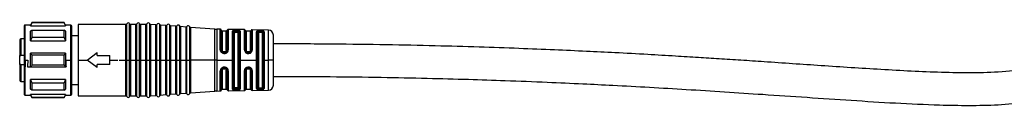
# Model space of a CAD drawing. Header units: millimetres. Extents: x -1015 to 2925, y 357 to 841.
# Tile 13 of 15: x 2217 to 2414, y 570 to 587. Entities that reach past the tile are written whole.
import ezdxf

# ---------------------------------------------------------------- set-up
doc = ezdxf.new("R2010")
doc.units = ezdxf.units.MM

# ---------------------------------------------------------------- blocks, each defined once
blk = doc.blocks.new('Drawing View6')
at = {"color": 7, "linetype": 'Continuous', "lineweight": 25}
for p, q in [((-486.75, 3.05), (-486.75, -5.14)), ((-485.5, 3.2), (-486.6, 3.2)), ((-486.6, 3.2), (-486.6, -3.8)), ((-485.21, 3.7), (-485.5, 3.2)), ((-485.5, 3.07), (-485.5, 3.2)), ((-485.5, 3.07), (-478.5, 3.07)), ((-478.79, 3.7), (-485.21, 3.7)), ((-478.79, 3.63), (-485.21, 3.63)), ((-485.21, 2.19), (-478.79, 2.19)), ((-478.5, 3.2), (-478.79, 3.7)), ((-478.79, 3.63), (-478.79, 3.7)), ((-478.79, 3.63), (-478.5, 3.07)), ((-478.79, 0.72), (-478.79, 2.19)), ((-478.5, 2.02), (-478.79, 2.19)), ((-477.45, 3.2), (-478.5, 3.2)), ((-478.5, 3.2), (-478.5, 3.07)), ((-478.5, 2.02), (-478.5, 0.09)), ((-477.45, -3.8), (-477.45, 3.2)), ((-477.25, -3.8), (-477.25, 3)), ((-466.41, 3.35), (-475.95, 3.35)), ((-475.95, 3.35), (-475.95, -3.8)), ((-466.41, -3.67), (-466.41, 3.35)), ((-466.22, -3.8), (-466.22, 3.47)), ((-465.68, -3.66), (-465.68, 3.47)), ((-464.41, 3.35), (-465.49, 3.35)), ((-465.49, 3.35), (-465.49, -3.66)), ((-464.41, -3.67), (-464.41, 3.35)), ((-464.22, -3.8), (-464.22, 3.47)), ((-463.68, -3.66), (-463.68, 3.47)), ((-462.41, 3.35), (-463.49, 3.35)), ((-463.49, 3.35), (-463.49, -3.66)), ((-462.41, -3.67), (-462.41, 3.35)), ((-462.22, -3.8), (-462.22, 3.47)), ((-461.67, -3.66), (-461.67, 3.45)), ((-460.41, 3.24), (-461.49, 3.32)), ((-461.49, 3.32), (-461.49, -3.66)), ((-460.41, -3.66), (-460.41, 3.24)), ((-460.22, -3.8), (-460.22, 3.35)), ((-459.67, -3.66), (-459.67, 3.31)), ((-458.41, 3.1), (-459.49, 3.18)), ((-459.49, 3.18), (-459.49, -3.66)), ((-458.41, -3.66), (-458.41, 3.1)), ((-458.22, -3.8), (-458.22, 3.2)), ((-457.67, -3.66), (-457.67, 3.17)), ((-456.41, 2.96), (-457.49, 3.03)), ((-457.49, 3.03), (-457.49, -3.66)), ((-456.41, -3.66), (-456.41, 2.96)), ((-456.22, -3.8), (-456.22, 3.06)), ((-455.67, -3.66), (-455.67, 3.02)), ((-454.41, 2.81), (-455.49, 2.89)), ((-455.49, 2.89), (-455.49, -3.66)), ((-454.41, -3.66), (-454.41, 2.81)), ((-454.22, -3.8), (-454.22, 2.92)), ((-453.67, -3.66), (-453.67, 2.88)), ((-448.67, 2.4), (-453.49, 2.75)), ((-453.49, 2.75), (-453.49, -3.66)), ((-448.67, -3.66), (-448.67, 2.4)), ((-447.55, 2.37), (-448.23, 2.39)), ((-448.23, 2.39), (-448.23, -3.66)), ((-447.55, -1.74), (-447.55, 2.37)), ((-447.35, 2.19), (-447.35, -1.8)), ((-446.35, 2), (-447.15, 2)), ((-447.15, 2), (-447.15, -1.87)), ((-446.35, -1.87), (-446.35, 2)), ((-446.15, -1.81), (-446.15, 2.17)), ((-442.73, 2.3), (-445.95, 2.35)), ((-445.95, 2.35), (-445.95, -1.75)), ((-445.14, -3.8), (-445.14, 1.98)), ((-444.45, 1.95), (-444.45, 1.98)), ((-444.25, 1.98), (-444.45, 1.98)), ((-444.25, 1.98), (-444.25, 1.95)), ((-442.73, -1.77), (-442.73, 2.3)), ((-442.54, 2.15), (-442.54, -1.82)), ((-441.55, 2), (-442.35, 2)), ((-442.35, 2), (-442.35, -1.87)), ((-441.55, -1.87), (-441.55, 2)), ((-441.36, -1.82), (-441.36, 2.13)), ((-437.93, 2.22), (-441.17, 2.27)), ((-441.17, 2.27), (-441.17, -1.78)), ((-439.45, 2.07), (-439.65, 2.07)), ((-437.93, -3.8), (-437.93, 2.22)), ((-487.65, 0.25), (-487.65, -2.9)), ((-486.75, 0.45), (-487.45, 0.45)), ((-487.45, 0.45), (-487.45, -2.9)), ((-485.5, 0.09), (-478.5, 0.09)), ((-478.79, 0.72), (-485.21, 0.72)), ((-478.79, 0.72), (-478.5, 0.09)), ((-475.95, 1.05), (-477.25, 1.05)), ((-444.95, -9.43), (-444.95, 1.83)), ((-444.75, 1.67), (-444.75, -9.27)), ((-444.45, 1.95), (-444.25, 1.95)), ((-444.45, 1.76), (-444.25, 1.76)), ((-443.95, -9.27), (-443.95, 1.67)), ((-443.76, 1.81), (-443.76, -3.66)), ((-443.56, 1.96), (-443.56, -3.65)), ((-440.32, -3.8), (-440.32, 1.88)), ((-440.14, -9.36), (-440.14, 1.76)), ((-439.95, 1.64), (-439.95, -3.8)), ((-439.65, 1.91), (-439.65, 1.74)), ((-439.45, 1.9), (-439.65, 1.91)), ((-439.45, 1.74), (-439.65, 1.74)), ((-439.45, 1.9), (-439.45, 1.74)), ((-439.15, -3.8), (-439.15, 1.64)), ((-438.97, 1.75), (-438.97, -3.66)), ((-438.78, 1.86), (-438.78, -3.65)), ((-436.95, -3.8), (-436.95, 1.22)), ((-447.55, -1.74), (-447.53, -1.88)), ((-447.36, -1.89), (-447.34, -1.87)), ((-447.34, -1.9), (-447.36, -1.88)), ((-447.34, -1.9), (-447.35, -1.8)), ((-447.34, -1.87), (-447.34, -1.9)), ((-446.18, -1.96), (-446.18, -2)), ((-487.65, -4.7), (-487.65, -2.9)), ((-486.75, -2.9), (-487.45, -2.9)), ((-486.6, -3.8), (-486.6, -5.17)), ((-486.55, -3.8), (-486.04, -3.8)), ((-486.55, -3.8), (-486.55, -5.17)), ((-478.5, -2.43), (-485.5, -2.43)), ((-485.5, -5.17), (-485.5, -3.8)), ((-485.21, -2.76), (-485.21, -3.8)), ((-485.21, -2.76), (-478.79, -2.76)), ((-478.5, -2.43), (-478.79, -2.76)), ((-478.79, -3.8), (-478.79, -2.76)), ((-478.79, -4.84), (-478.79, -3.8)), ((-478.5, -2.43), (-478.5, -3.8)), ((-478.5, -3.8), (-478.5, -5.17)), ((-478.46, -3.8), (-477.45, -3.8)), ((-477.45, -3.84), (-477.45, -3.8)), ((-477.25, -3.8), (-477.45, -3.8)), ((-477.45, -10.8), (-477.45, -3.84)), ((-477.25, -3.8), (-477.25, -3.84)), ((-477.25, -10.6), (-477.25, -3.84)), ((-475.95, -3.8), (-475.95, -10.95)), ((-475.95, -3.8), (-474.15, -3.8)), ((-474.15, -3.8), (-472.15, -2.3)), ((-472.15, -5.3), (-474.15, -3.8)), ((-472.15, -2.9), (-472.15, -2.3)), ((-472.15, -2.9), (-469.65, -2.9)), ((-469.65, -3.8), (-469.65, -2.9)), ((-469.65, -4.7), (-469.65, -3.8)), ((-469.65, -3.8), (-468.02, -3.8)), ((-467.79, -3.8), (-466.41, -3.8)), ((-466.41, -3.8), (-466.41, -3.67)), ((-466.22, -3.8), (-466.41, -3.8)), ((-466.41, -10.95), (-466.41, -3.8)), ((-466.22, -3.8), (-465.95, -3.8)), ((-466.22, -11.07), (-466.22, -3.8)), ((-465.95, -3.8), (-465.68, -3.8)), ((-465.68, -3.8), (-465.68, -3.66)), ((-465.49, -3.8), (-465.68, -3.8)), ((-465.68, -11.07), (-465.68, -3.8)), ((-465.49, -3.66), (-465.49, -3.8)), ((-465.49, -3.8), (-464.41, -3.8)), ((-465.49, -3.8), (-465.49, -10.95)), ((-464.41, -3.8), (-464.41, -3.67)), ((-464.22, -3.8), (-464.41, -3.8)), ((-464.41, -10.95), (-464.41, -3.8)), ((-464.22, -3.8), (-463.95, -3.8)), ((-464.22, -11.07), (-464.22, -3.8)), ((-463.95, -3.8), (-463.68, -3.8)), ((-463.68, -3.8), (-463.68, -3.66)), ((-463.49, -3.8), (-463.68, -3.8)), ((-463.68, -11.07), (-463.68, -3.8)), ((-463.49, -3.66), (-463.49, -3.8)), ((-463.49, -3.8), (-462.41, -3.8)), ((-463.49, -3.8), (-463.49, -10.95)), ((-462.41, -3.8), (-462.41, -3.67)), ((-462.22, -3.8), (-462.41, -3.8)), ((-462.41, -10.95), (-462.41, -3.8)), ((-462.22, -3.8), (-461.95, -3.8)), ((-462.22, -11.07), (-462.22, -3.8)), ((-461.95, -3.8), (-461.67, -3.8)), ((-461.67, -3.8), (-461.67, -3.66)), ((-461.49, -3.8), (-461.67, -3.8)), ((-461.67, -11.05), (-461.67, -3.8)), ((-461.49, -3.66), (-461.49, -3.8)), ((-461.49, -3.8), (-460.41, -3.8)), ((-461.49, -3.8), (-461.49, -10.92)), ((-460.41, -3.8), (-460.41, -3.66)), ((-460.39, -3.8), (-460.41, -3.8)), ((-460.41, -10.84), (-460.41, -3.8)), ((-460.22, -3.8), (-460.39, -3.8)), ((-460.22, -3.8), (-459.95, -3.8)), ((-460.22, -10.95), (-460.22, -3.8)), ((-459.95, -3.8), (-459.67, -3.8)), ((-459.67, -3.8), (-459.67, -3.66)), ((-459.49, -3.8), (-459.67, -3.8)), ((-459.67, -10.91), (-459.67, -3.8)), ((-459.49, -3.66), (-459.49, -3.8)), ((-459.49, -3.8), (-458.41, -3.8)), ((-459.49, -3.8), (-459.49, -10.78)), ((-458.41, -3.8), (-458.41, -3.66)), ((-458.39, -3.8), (-458.41, -3.8)), ((-458.41, -10.7), (-458.41, -3.8)), ((-458.22, -3.8), (-458.39, -3.8)), ((-458.22, -3.8), (-457.95, -3.8)), ((-458.22, -10.8), (-458.22, -3.8)), ((-457.95, -3.8), (-457.67, -3.8)), ((-457.67, -3.8), (-457.67, -3.66)), ((-457.49, -3.8), (-457.67, -3.8)), ((-457.67, -10.77), (-457.67, -3.8)), ((-457.49, -3.66), (-457.49, -3.8)), ((-457.49, -3.8), (-456.41, -3.8)), ((-457.49, -3.8), (-457.49, -10.63)), ((-456.41, -3.8), (-456.41, -3.66)), ((-456.39, -3.8), (-456.41, -3.8)), ((-456.41, -10.56), (-456.41, -3.8)), ((-456.22, -3.8), (-456.39, -3.8)), ((-456.22, -3.8), (-455.95, -3.8)), ((-456.22, -10.66), (-456.22, -3.8)), ((-455.95, -3.8), (-455.67, -3.8)), ((-455.67, -3.8), (-455.67, -3.66)), ((-455.49, -3.8), (-455.67, -3.8)), ((-455.67, -10.62), (-455.67, -3.8)), ((-455.49, -3.66), (-455.49, -3.8)), ((-455.49, -3.8), (-454.41, -3.8)), ((-455.49, -3.8), (-455.49, -10.49)), ((-454.41, -3.8), (-454.41, -3.66)), ((-454.39, -3.8), (-454.41, -3.8)), ((-454.41, -10.41), (-454.41, -3.8)), ((-454.22, -3.8), (-454.39, -3.8)), ((-454.22, -3.8), (-453.95, -3.8)), ((-454.22, -10.52), (-454.22, -3.8)), ((-453.95, -3.8), (-453.67, -3.8)), ((-453.67, -3.8), (-453.67, -3.66)), ((-453.49, -3.8), (-453.67, -3.8)), ((-453.67, -10.48), (-453.67, -3.8)), ((-453.49, -3.66), (-453.49, -3.8)), ((-448.67, -3.8), (-453.49, -3.8)), ((-453.49, -3.8), (-453.49, -10.35)), ((-448.67, -3.8), (-448.67, -3.66)), ((-448.23, -3.8), (-448.67, -3.8)), ((-448.67, -10), (-448.67, -3.8)), ((-448.23, -3.66), (-448.23, -3.8)), ((-448.23, -3.8), (-445.14, -3.8)), ((-448.23, -3.8), (-448.23, -9.99)), ((-446.94, -2.29), (-446.85, -2.29)), ((-446.65, -2.16), (-446.85, -2.16)), ((-446.85, -2.3), (-446.65, -2.3)), ((-446.65, -2.29), (-446.54, -2.28)), ((-446.35, -2.2), (-446.33, -2.18)), ((-446.2, -2.01), (-446.18, -2)), ((-446.2, -2.01), (-446.18, -2)), ((-445.14, -3.94), (-445.14, -3.8)), ((-445.14, -9.58), (-445.14, -3.94)), ((-443.76, -3.66), (-443.76, -9.41)), ((-443.56, -3.65), (-443.56, -3.8)), ((-443.56, -3.8), (-440.32, -3.8)), ((-443.56, -3.8), (-443.56, -9.56)), ((-441.85, -2.16), (-442.05, -2.16)), ((-442.05, -2.29), (-442.05, -2.3)), ((-442.05, -2.3), (-441.85, -2.3)), ((-442.05, -2.46), (-441.85, -2.46)), ((-440.32, -3.93), (-440.32, -3.8)), ((-440.32, -9.48), (-440.32, -3.93)), ((-439.95, -3.8), (-439.95, -9.24)), ((-439.15, -9.24), (-439.15, -3.8)), ((-438.97, -3.66), (-438.97, -9.35)), ((-438.78, -3.65), (-438.78, -3.8)), ((-438.78, -3.8), (-437.93, -3.8)), ((-438.78, -3.8), (-438.78, -9.46)), ((-437.93, -3.93), (-437.93, -3.8)), ((-436.95, -3.8), (-437.93, -3.8)), ((-437.93, -9.82), (-437.93, -3.93)), ((-436.95, -8.82), (-436.95, -3.8)), ((-487.65, -4.7), (-487.65, -7.85)), ((-487.45, -4.7), (-487.45, -8.05)), ((-487.45, -4.7), (-486.75, -4.7)), ((-486.75, -5.14), (-486.75, -10.65)), ((-486.6, -5.17), (-486.55, -5.17)), ((-486.6, -5.17), (-486.6, -10.8)), ((-486.12, -5.17), (-485.5, -5.17)), ((-485.5, -5.17), (-478.5, -5.17)), ((-478.79, -4.84), (-485.21, -4.84)), ((-478.79, -4.84), (-478.5, -5.17)), ((-478.5, -5.17), (-478.38, -5.17)), ((-469.65, -4.7), (-472.15, -4.7)), ((-472.15, -5.3), (-472.15, -4.7)), ((-447.34, -5.77), (-447.36, -5.79)), ((-447.34, -5.77), (-447.36, -5.79)), ((-447.35, -5.8), (-447.36, -5.79)), ((-447.35, -5.8), (-447.36, -5.79)), ((-447.35, -5.87), (-447.34, -5.77)), ((-447.35, -5.87), (-447.35, -9.79)), ((-447.34, -5.77), (-447.34, -5.8)), ((-447.15, -5.8), (-447.15, -9.6)), ((-446.85, -5.38), (-446.93, -5.39)), ((-446.65, -5.37), (-446.85, -5.37)), ((-446.85, -5.51), (-446.65, -5.51)), ((-446.35, -9.6), (-446.35, -5.8)), ((-446.19, -5.67), (-446.17, -5.68)), ((-446.19, -5.67), (-446.17, -5.68)), ((-446.18, -5.72), (-446.19, -5.67)), ((-446.18, -5.68), (-446.17, -5.72)), ((-446.15, -9.77), (-446.15, -5.86)), ((-445.95, -5.92), (-446.01, -5.65)), ((-442.54, -5.85), (-442.54, -9.75)), ((-442.35, -5.8), (-442.35, -9.6)), ((-441.85, -5.22), (-442.05, -5.22)), ((-441.85, -5.37), (-442.05, -5.37)), ((-442.05, -5.51), (-441.85, -5.51)), ((-441.55, -9.6), (-441.55, -5.8)), ((-441.36, -9.73), (-441.36, -5.85)), ((-441.17, -5.9), (-441.17, -9.87)), ((-478.5, -7.69), (-485.5, -7.69)), ((-478.5, -7.69), (-478.79, -8.32)), ((-478.5, -7.69), (-478.5, -9.62)), ((-447.55, -9.97), (-447.55, -5.93)), ((-445.95, -5.92), (-445.95, -9.95)), ((-442.73, -9.9), (-442.73, -5.9)), ((-487.45, -8.05), (-486.75, -8.05)), ((-485.21, -8.32), (-478.79, -8.32)), ((-478.79, -9.79), (-485.21, -9.79)), ((-478.79, -9.79), (-478.79, -8.32)), ((-478.79, -9.79), (-478.5, -9.62)), ((-477.25, -8.65), (-475.95, -8.65)), ((-447.15, -9.6), (-446.35, -9.6)), ((-444.25, -9.36), (-444.45, -9.36)), ((-444.45, -9.58), (-444.45, -9.55)), ((-444.25, -9.55), (-444.45, -9.55)), ((-444.45, -9.58), (-444.25, -9.58)), ((-444.25, -9.55), (-444.25, -9.58)), ((-442.35, -9.6), (-441.55, -9.6)), ((-441.17, -9.87), (-437.93, -9.82)), ((-439.65, -9.34), (-439.45, -9.34)), ((-439.65, -9.51), (-439.65, -9.34)), ((-439.65, -9.51), (-439.45, -9.5)), ((-439.65, -9.67), (-439.45, -9.67)), ((-439.45, -9.5), (-439.45, -9.34)), ((-486.6, -10.8), (-485.5, -10.8)), ((-478.5, -10.67), (-485.5, -10.67)), ((-485.5, -10.8), (-485.21, -11.3)), ((-485.21, -11.23), (-478.79, -11.23)), ((-485.21, -11.23), (-485.21, -11.3)), ((-485.21, -11.3), (-478.79, -11.3)), ((-478.5, -10.67), (-478.79, -11.23)), ((-478.79, -11.3), (-478.5, -10.8)), ((-478.79, -11.3), (-478.79, -11.23)), ((-478.5, -10.67), (-478.5, -10.8)), ((-478.5, -10.8), (-477.45, -10.8)), ((-475.95, -10.95), (-466.41, -10.95)), ((-465.49, -10.95), (-464.41, -10.95)), ((-463.49, -10.95), (-462.41, -10.95)), ((-461.49, -10.92), (-460.41, -10.84)), ((-459.49, -10.78), (-458.41, -10.7)), ((-457.49, -10.63), (-456.41, -10.56)), ((-455.49, -10.49), (-454.41, -10.41)), ((-453.49, -10.35), (-448.67, -10)), ((-448.23, -9.99), (-447.55, -9.97)), ((-445.95, -9.95), (-442.73, -9.9))]:
    blk.add_line(p, q, dxfattribs=at)
at = {"color": 7, "linetype": 'Continuous', "lineweight": 25, "flags": 128}
for points in [[(-485.5, 0.09), (-485.5, 0.37), (-485.5, 0.64), (-485.5, 0.9), (-485.5, 1.15), (-485.5, 1.39), (-485.5, 1.61), (-485.5, 1.82), (-485.5, 2.02)], [(-485.21, 3.7), (-485.21, 3.7), (-485.21, 3.68), (-485.21, 3.66), (-485.21, 3.63)], [(-485.21, 2.19), (-485.21, 2.03), (-485.21, 1.86), (-485.21, 1.68), (-485.21, 1.5), (-485.21, 1.32), (-485.21, 1.12), (-485.21, 0.92), (-485.21, 0.72)], [(-444.25, 2.17), (-444.36, 2.17), (-444.45, 2.17)], [(-485.5, -3.8), (-485.5, -3.63), (-485.5, -3.46), (-485.5, -3.28), (-485.5, -3.11), (-485.5, -2.94), (-485.5, -2.77), (-485.5, -2.6), (-485.5, -2.43)], [(-485.21, -3.8), (-485.21, -3.93), (-485.21, -4.06), (-485.21, -4.19), (-485.21, -4.32), (-485.21, -4.45), (-485.21, -4.58), (-485.21, -4.71), (-485.21, -4.84)], [(-446.85, -2.46), (-446.73, -2.46), (-446.65, -2.46)], [(-446.65, -5.22), (-446.76, -5.22), (-446.85, -5.22)], [(-485.5, -9.62), (-485.5, -9.42), (-485.5, -9.21), (-485.5, -8.99), (-485.5, -8.75), (-485.5, -8.5), (-485.5, -8.24), (-485.5, -7.97), (-485.5, -7.69)], [(-485.21, -8.32), (-485.21, -8.52), (-485.21, -8.72), (-485.21, -8.92), (-485.21, -9.1), (-485.21, -9.28), (-485.21, -9.46), (-485.21, -9.63), (-485.21, -9.79)], [(-444.45, -9.77), (-444.33, -9.77), (-444.25, -9.77)], [(-485.5, -10.8), (-485.5, -10.79), (-485.5, -10.77), (-485.5, -10.72), (-485.5, -10.67)]]:
    blk.add_lwpolyline(points, dxfattribs=at)
at = {"color": 7, "linetype": 'Continuous', "lineweight": 25}
for centre, radius, start, end in [((-486.6, 3.05), 0.15, 90, 180), ((-477.45, 3), 0.2, 0, 90), ((-466.41, 3.55), 0.2, 270, 336.4218), ((-465.95, 3.35), 0.3, 23.5782, 156.4218), ((-465.49, 3.55), 0.2, 203.5782, 270), ((-464.41, 3.55), 0.2, 270, 336.4218), ((-463.95, 3.35), 0.3, 23.5782, 156.4218), ((-463.49, 3.55), 0.2, 203.5782, 270), ((-462.41, 3.55), 0.2, 270, 336.4218), ((-461.95, 3.35), 0.3, 19.5063, 156.4218), ((-461.48, 3.52), 0.2, 199.5063, 265.9282), ((-460.39, 3.44), 0.2, 265.9282, 332.35), ((-459.95, 3.21), 0.3, 19.5063, 152.35), ((-459.48, 3.37), 0.2, 199.5063, 265.9282), ((-458.39, 3.3), 0.2, 265.9282, 332.35), ((-457.95, 3.07), 0.3, 19.5063, 152.35), ((-457.48, 3.23), 0.2, 199.5063, 265.9282), ((-456.39, 3.15), 0.2, 265.9282, 332.35), ((-455.95, 2.92), 0.3, 19.5063, 152.35), ((-455.48, 3.09), 0.2, 199.5063, 265.9282), ((-454.39, 3.01), 0.2, 265.9282, 332.35), ((-453.95, 2.78), 0.3, 19.5063, 152.35), ((-453.48, 2.95), 0.2, 199.5063, 265.9282), ((-448.1, 10.38), 8, 265.9282, 269.0586), ((-447.55, 2.17), 0.2, 3.7061, 89.0586), ((-447.15, 2.2), 0.2, 183.7061, 270), ((-446.35, 2.2), 0.2, 270, 352.5192), ((-445.95, 2.15), 0.2, 89.0586, 172.5192), ((-442.74, 2.1), 0.2, 15.2108, 89.0586), ((-442.35, 2.2), 0.2, 195.2108, 270), ((-441.55, 2.2), 0.2, 270, 340.936), ((-441.17, 2.07), 0.2, 89.0586, 160.936), ((-437.95, 1.22), 1, 0, 89.0586), ((-487.45, 0.25), 0.2, 90, 180), ((-486.64, -4.95), 0.217, 238.3445, 279.5647), ((-448.72, -5.25), 2.07, 356.6465, 0.9093), ((-487.45, -7.85), 0.2, 180, 270), ((-447.55, -9.77), 0.2, 270.9414, 356.2939), ((-447.15, -9.8), 0.2, 90, 176.2939), ((-446.35, -9.8), 0.2, 7.4808, 90), ((-445.95, -9.75), 0.2, 187.4808, 270.9414), ((-442.74, -9.7), 0.2, 270.9414, 344.7892), ((-442.35, -9.8), 0.2, 90, 164.7892), ((-441.55, -9.8), 0.2, 19.064, 90), ((-441.17, -9.67), 0.2, 199.064, 270.9414), ((-437.95, -8.82), 1, 270.9414, 0), ((-486.6, -10.65), 0.15, 180, 270), ((-477.45, -10.6), 0.2, 270, 0), ((-466.41, -11.15), 0.2, 23.5782, 90), ((-465.95, -10.95), 0.3, 203.5782, 336.4218), ((-465.49, -11.15), 0.2, 90, 156.4218), ((-464.41, -11.15), 0.2, 23.5782, 90), ((-463.95, -10.95), 0.3, 203.5782, 336.4218), ((-463.49, -11.15), 0.2, 90, 156.4218), ((-462.41, -11.15), 0.2, 23.5782, 90), ((-461.95, -10.95), 0.3, 203.5782, 340.4937), ((-461.48, -11.12), 0.2, 94.0718, 160.4937), ((-460.39, -11.04), 0.2, 27.65, 94.0718), ((-459.95, -10.81), 0.3, 207.65, 340.4937), ((-459.48, -10.97), 0.2, 94.0718, 160.4937), ((-458.39, -10.9), 0.2, 27.65, 94.0718), ((-457.95, -10.67), 0.3, 207.65, 340.4937), ((-457.48, -10.83), 0.2, 94.0718, 160.4937), ((-456.39, -10.75), 0.2, 27.65, 94.0718), ((-455.95, -10.52), 0.3, 207.65, 340.4937), ((-455.48, -10.69), 0.2, 94.0718, 160.4937), ((-454.39, -10.61), 0.2, 27.65, 94.0718), ((-453.95, -10.38), 0.3, 207.65, 340.4937), ((-453.48, -10.55), 0.2, 94.0718, 160.4937), ((-448.1, -17.98), 8, 90.9414, 94.0718)]:
    blk.add_arc(centre, radius, start, end, dxfattribs=at)
for points, knots in [([(-485.21, 3.63), (-485.27, 3.52), (-485.36, 3.33), (-485.46, 3.15), (-485.5, 3.07)], [0, 0, 0, 0, 0.565534, 1, 1, 1, 1]), ([(-485.5, 2.02), (-485.45, 2.05), (-485.35, 2.11), (-485.25, 2.16), (-485.21, 2.19)], [0, 0, 0, 0, 0.5544475, 1, 1, 1, 1]), ([(-445.01, 2.11), (-445.05, 2.09), (-445.13, 2.05), (-445.14, 2.01), (-445.14, 1.98)], [0, 0, 0, 0, 0.543505, 1, 1, 1, 1]), ([(-444.45, 2.17), (-444.5, 2.17), (-444.61, 2.17), (-444.77, 2.16), (-444.91, 2.14), (-444.98, 2.12), (-445.01, 2.11)], [0, 0, 0, 0, 0.2450505, 0.490242, 0.743735, 1, 1, 1, 1]), ([(-444.85, 1.92), (-444.86, 1.94), (-444.87, 1.98), (-444.91, 2.04), (-444.96, 2.09), (-444.99, 2.1), (-445.01, 2.11)], [0, 0, 0, 0, 0.2422, 0.500002, 0.757803, 1, 1, 1, 1]), ([(-444.85, 1.92), (-444.83, 1.93), (-444.78, 1.95), (-444.68, 1.97), (-444.57, 1.98), (-444.49, 1.98), (-444.45, 1.98)], [0, 0, 0, 0, 0.2488551, 0.4974244, 0.7472875, 1, 1, 1, 1]), ([(-443.84, 2.13), (-443.9, 2.14), (-444.02, 2.16), (-444.17, 2.17), (-444.25, 2.17)], [0, 0, 0, 0, 0.5055909, 1, 1, 1, 1]), ([(-444.25, 1.98), (-444.2, 1.97), (-444.09, 1.97), (-444, 1.95), (-443.96, 1.94)], [0, 0, 0, 0, 0.499498, 1, 1, 1, 1]), ([(-443.96, 1.94), (-443.95, 1.96), (-443.94, 2), (-443.92, 2.07), (-443.88, 2.11), (-443.85, 2.12), (-443.84, 2.13)], [0, 0, 0, 0, 0.242378, 0.5, 0.757622, 1, 1, 1, 1]), ([(-443.56, 1.96), (-443.56, 1.98), (-443.57, 2.01), (-443.63, 2.06), (-443.71, 2.1), (-443.8, 2.12), (-443.84, 2.13)], [0, 0, 0, 0, 0.245969, 0.503548, 0.759319, 1, 1, 1, 1]), ([(-439.65, 2.07), (-439.73, 2.07), (-439.86, 2.07), (-440.02, 2.05), (-440.16, 2.03), (-440.29, 1.97), (-440.31, 1.91), (-440.32, 1.88)], [0, 0, 0, 0, 0.238715, 0.362443, 0.48686, 0.741684, 1, 1, 1, 1]), ([(-439.65, 1.91), (-439.65, 1.93), (-439.65, 1.96), (-439.65, 2.02), (-439.65, 2.06), (-439.65, 2.07), (-439.65, 2.07)], [0, 0, 0, 0, 0.244222, 0.499941, 0.755691, 1, 1, 1, 1]), ([(-438.78, 1.86), (-438.79, 1.89), (-438.81, 1.93), (-438.89, 1.98), (-438.98, 2.01), (-439.09, 2.04), (-439.24, 2.06), (-439.37, 2.07), (-439.45, 2.07)], [0, 0, 0, 0, 0.249647, 0.378944, 0.511627, 0.643499, 0.770892, 1, 1, 1, 1]), ([(-439.45, 1.9), (-439.45, 1.92), (-439.45, 1.96), (-439.45, 2.01), (-439.45, 2.05), (-439.45, 2.06), (-439.45, 2.07)], [0, 0, 0, 0, 0.251195, 0.500058, 0.748854, 1, 1, 1, 1]), ([(-485.21, 0.72), (-485.27, 0.6), (-485.36, 0.39), (-485.46, 0.18), (-485.5, 0.09)], [0, 0, 0, 0, 0.565534, 1, 1, 1, 1]), ([(-444.95, 1.83), (-444.94, 1.84), (-444.93, 1.88), (-444.88, 1.9), (-444.85, 1.92)], [0, 0, 0, 0, 0.50105, 1, 1, 1, 1]), ([(-444.85, 1.92), (-444.83, 1.92), (-444.78, 1.93), (-444.68, 1.95), (-444.57, 1.95), (-444.49, 1.95), (-444.45, 1.95)], [0, 0, 0, 0, 0.255791, 0.507474, 0.755416, 1, 1, 1, 1]), ([(-444.75, 1.67), (-444.74, 1.68), (-444.73, 1.71), (-444.65, 1.74), (-444.55, 1.76), (-444.48, 1.76), (-444.45, 1.76)], [0, 0, 0, 0, 0.285261, 0.56524, 0.782325, 1, 1, 1, 1]), ([(-444.25, 1.95), (-444.2, 1.95), (-444.09, 1.95), (-444, 1.94), (-443.96, 1.94)], [0, 0, 0, 0, 0.497154, 1, 1, 1, 1]), ([(-444.25, 1.76), (-444.21, 1.76), (-444.12, 1.76), (-444.02, 1.73), (-443.96, 1.7), (-443.95, 1.68), (-443.95, 1.67)], [0, 0, 0, 0, 0.276915, 0.553061, 0.773141, 1, 1, 1, 1]), ([(-443.96, 1.94), (-443.93, 1.93), (-443.87, 1.92), (-443.8, 1.89), (-443.76, 1.85), (-443.76, 1.83), (-443.76, 1.81)], [0, 0, 0, 0, 0.249096, 0.498873, 0.749206, 1, 1, 1, 1]), ([(-440.14, 1.76), (-440.13, 1.78), (-440.12, 1.83), (-440, 1.87), (-439.87, 1.9), (-439.75, 1.91), (-439.68, 1.91), (-439.65, 1.91)], [0, 0, 0, 0, 0.251317, 0.501216, 0.750175, 0.875047, 1, 1, 1, 1]), ([(-439.65, 1.74), (-439.69, 1.74), (-439.77, 1.74), (-439.87, 1.72), (-439.94, 1.68), (-439.95, 1.66), (-439.95, 1.64)], [0, 0, 0, 0, 0.2437516, 0.4931622, 0.746575, 1, 1, 1, 1]), ([(-439.45, 1.9), (-439.39, 1.9), (-439.26, 1.9), (-439.1, 1.86), (-438.99, 1.82), (-438.98, 1.77), (-438.97, 1.75)], [0, 0, 0, 0, 0.248517, 0.49779, 0.748323, 1, 1, 1, 1]), ([(-439.15, 1.64), (-439.15, 1.66), (-439.16, 1.68), (-439.23, 1.72), (-439.33, 1.74), (-439.41, 1.74), (-439.45, 1.74)], [0, 0, 0, 0, 0.25281, 0.507519, 0.757887, 1, 1, 1, 1]), ([(-280, 0), (-280.01, -0.34), (-280.03, -0.93), (-280.22, -1.88), (-280.61, -2.77), (-281.32, -3.53), (-282.36, -4.25), (-283.74, -4.85), (-286.77, -5.72), (-291.3, -6.22), (-297.31, -6.4), (-303.37, -6.28), (-309.45, -6.03), (-317.46, -5.58), (-327.27, -4.93), (-336.6, -4.29), (-343.4, -3.83), (-347.77, -3.55), (-352.12, -3.27), (-356.87, -2.99), (-362.44, -2.66), (-368.37, -2.34), (-374.58, -2.04), (-380.97, -1.75), (-388.12, -1.46), (-396.07, -1.18), (-404.89, -0.93), (-414.66, -0.73), (-425.45, -0.58), (-432.99, -0.56), (-436.95, -0.55)], [0, 0, 0, 0, 0.006292, 0.011102, 0.018088, 0.02411, 0.030346, 0.041644, 0.052231, 0.089247, 0.126504, 0.165052, 0.202656, 0.240618, 0.315414, 0.386821, 0.415811, 0.44319, 0.46882, 0.497543, 0.532206, 0.573366, 0.608887, 0.648735, 0.693247, 0.742796, 0.797787, 0.858659, 0.92589, 1, 1, 1, 1]), ([(-436.95, -7.05), (-433.17, -7.06), (-425.98, -7.08), (-415.72, -7.21), (-406.5, -7.4), (-398.24, -7.62), (-390.24, -7.88), (-382.61, -8.18), (-375.44, -8.5), (-366.18, -8.96), (-354.19, -9.64), (-338.31, -10.68), (-321.44, -11.85), (-307.71, -12.69), (-297.92, -12.89), (-292.13, -12.78), (-287.42, -12.36), (-283.92, -11.67), (-281.58, -10.99), (-279.74, -10.2), (-278.29, -9.35), (-277.1, -8.47), (-275.98, -7.37), (-274.98, -5.98), (-274.17, -4.33), (-273.6, -2.29), (-273.54, -0.8), (-273.5, 0)], [0, 0, 0, 0, 0.066618, 0.126669, 0.180658, 0.229046, 0.272256, 0.321639, 0.363556, 0.398667, 0.484985, 0.574934, 0.679002, 0.782855, 0.817156, 0.851433, 0.884945, 0.900282, 0.914162, 0.927747, 0.935428, 0.943772, 0.95376, 0.963002, 0.973743, 0.985997, 1, 1, 1, 1]), ([(-447.36, -1.88), (-447.37, -1.88), (-447.4, -1.87), (-447.46, -1.87), (-447.51, -1.88), (-447.53, -1.88)], [0, 0, 0, 0, 0.3411394, 0.6822779, 1, 1, 1, 1]), ([(-446.85, -2.46), (-446.93, -2.45), (-447.09, -2.43), (-447.3, -2.3), (-447.46, -2.12), (-447.51, -1.96), (-447.53, -1.88)], [0, 0, 0, 0, 0.240225, 0.486463, 0.737181, 1, 1, 1, 1]), ([(-446.85, -2.3), (-446.91, -2.29), (-447.03, -2.28), (-447.18, -2.19), (-447.29, -2.06), (-447.32, -1.96), (-447.34, -1.9)], [0, 0, 0, 0, 0.250451, 0.49733, 0.740991, 1, 1, 1, 1]), ([(-446.85, -2.16), (-446.89, -2.15), (-446.98, -2.14), (-447.08, -2.06), (-447.14, -1.97), (-447.15, -1.9), (-447.15, -1.87)], [0, 0, 0, 0, 0.276915, 0.553061, 0.773142, 1, 1, 1, 1]), ([(-446.35, -1.87), (-446.36, -1.91), (-446.37, -1.99), (-446.45, -2.09), (-446.55, -2.15), (-446.62, -2.15), (-446.65, -2.16)], [0, 0, 0, 0, 0.285261, 0.56524, 0.782325, 1, 1, 1, 1]), ([(-446.15, -1.81), (-446.15, -1.84), (-446.16, -1.91), (-446.18, -1.98), (-446.2, -2.01)], [0, 0, 0, 0, 0.5008746, 1, 1, 1, 1]), ([(-446.01, -2.04), (-446, -1.99), (-445.96, -1.9), (-445.95, -1.8), (-445.95, -1.75)], [0, 0, 0, 0, 0.498598, 1, 1, 1, 1]), ([(-442.73, -1.77), (-442.72, -1.86), (-442.7, -2.03), (-442.54, -2.27), (-442.35, -2.39), (-442.18, -2.45), (-442.09, -2.45), (-442.05, -2.46)], [0, 0, 0, 0, 0.252766, 0.513057, 0.759813, 0.879584, 1, 1, 1, 1]), ([(-442.29, -2.23), (-442.33, -2.21), (-442.42, -2.15), (-442.52, -2), (-442.54, -1.88), (-442.54, -1.82)], [0, 0, 0, 0, 0.2501326, 0.6244345, 1, 1, 1, 1]), ([(-442.05, -2.16), (-442.09, -2.15), (-442.18, -2.14), (-442.28, -2.06), (-442.34, -1.97), (-442.35, -1.9), (-442.35, -1.87)], [0, 0, 0, 0, 0.276915, 0.553061, 0.773141, 1, 1, 1, 1]), ([(-441.85, -2.46), (-441.76, -2.45), (-441.63, -2.43), (-441.47, -2.35), (-441.34, -2.23), (-441.2, -2.04), (-441.18, -1.87), (-441.17, -1.78)], [0, 0, 0, 0, 0.241139, 0.362915, 0.491028, 0.735251, 1, 1, 1, 1]), ([(-441.36, -1.82), (-441.37, -1.88), (-441.38, -2.01), (-441.49, -2.17), (-441.63, -2.26), (-441.75, -2.29), (-441.82, -2.3), (-441.85, -2.3)], [0, 0, 0, 0, 0.251388, 0.501452, 0.750357, 0.875313, 1, 1, 1, 1]), ([(-441.55, -1.87), (-441.56, -1.91), (-441.57, -1.99), (-441.65, -2.09), (-441.75, -2.15), (-441.82, -2.15), (-441.85, -2.16)], [0, 0, 0, 0, 0.285261, 0.56524, 0.782325, 1, 1, 1, 1]), ([(-487.65, -2.9), (-487.65, -2.9), (-487.65, -2.9), (-487.63, -2.9), (-487.6, -2.9), (-487.56, -2.9), (-487.51, -2.9), (-487.48, -2.9), (-487.45, -2.9)], [0, 0, 0, 0, 0.150077, 0.28494, 0.508133, 0.635564, 0.760095, 1, 1, 1, 1]), ([(-486.04, -3.8), (-486.04, -4.06), (-486.05, -4.52), (-486.1, -4.97), (-486.12, -5.17)], [0, 0, 0, 0, 0.55874, 1, 1, 1, 1]), ([(-485.5, -2.43), (-485.45, -2.49), (-485.35, -2.6), (-485.25, -2.71), (-485.21, -2.76)], [0, 0, 0, 0, 0.554448, 1, 1, 1, 1]), ([(-478.46, -3.8), (-478.46, -4.06), (-478.45, -4.52), (-478.4, -4.97), (-478.38, -5.17)], [0, 0, 0, 0, 0.5587397, 1, 1, 1, 1]), ([(-446.2, -2.01), (-446.22, -2.05), (-446.27, -2.13), (-446.38, -2.23), (-446.51, -2.29), (-446.6, -2.3), (-446.65, -2.3)], [0, 0, 0, 0, 0.256025, 0.506775, 0.754118, 1, 1, 1, 1]), ([(-446.65, -2.46), (-446.58, -2.45), (-446.45, -2.44), (-446.27, -2.35), (-446.11, -2.22), (-446.05, -2.1), (-446.01, -2.04)], [0, 0, 0, 0, 0.242002, 0.485528, 0.737293, 1, 1, 1, 1]), ([(-446.18, -2), (-446.17, -2), (-446.14, -2), (-446.08, -2.01), (-446.04, -2.03), (-446.01, -2.04)], [0, 0, 0, 0, 0.340856, 0.68171, 1, 1, 1, 1]), ([(-442.05, -2.3), (-442.08, -2.3), (-442.15, -2.29), (-442.23, -2.27), (-442.28, -2.24), (-442.29, -2.23)], [0, 0, 0, 0, 0.375963, 0.752691, 1, 1, 1, 1]), ([(-442.05, -2.16), (-442.05, -2.18), (-442.05, -2.21), (-442.05, -2.26), (-442.05, -2.28), (-442.05, -2.29), (-442.05, -2.29)], [0, 0, 0, 0, 0.3167977, 0.6335955, 0.9503932, 1, 1, 1, 1]), ([(-442.05, -2.46), (-442.05, -2.44), (-442.05, -2.39), (-442.05, -2.34), (-442.05, -2.31), (-442.05, -2.3), (-442.05, -2.3)], [0, 0, 0, 0, 0.243241, 0.500063, 0.756851, 1, 1, 1, 1]), ([(-441.85, -2.46), (-441.85, -2.43), (-441.85, -2.39), (-441.85, -2.34), (-441.85, -2.31), (-441.85, -2.3), (-441.85, -2.3)], [0, 0, 0, 0, 0.2514014, 0.4999418, 0.7485537, 1, 1, 1, 1]), ([(-487.45, -4.7), (-487.48, -4.7), (-487.51, -4.7), (-487.56, -4.7), (-487.6, -4.7), (-487.63, -4.7), (-487.65, -4.7), (-487.65, -4.7), (-487.65, -4.7)], [0, 0, 0, 0, 0.239863, 0.364387, 0.491821, 0.715001, 0.849884, 1, 1, 1, 1]), ([(-485.21, -4.84), (-485.27, -4.9), (-485.36, -5.01), (-485.46, -5.12), (-485.5, -5.17)], [0, 0, 0, 0, 0.565534, 1, 1, 1, 1]), ([(-447.53, -5.8), (-447.54, -5.82), (-447.54, -5.87), (-447.55, -5.91), (-447.55, -5.93)], [0, 0, 0, 0, 0.559911, 1, 1, 1, 1]), ([(-446.85, -5.22), (-446.93, -5.23), (-447.09, -5.24), (-447.3, -5.37), (-447.46, -5.56), (-447.51, -5.72), (-447.53, -5.8)], [0, 0, 0, 0, 0.240986, 0.480354, 0.730325, 1, 1, 1, 1]), ([(-447.36, -5.79), (-447.37, -5.8), (-447.4, -5.81), (-447.46, -5.81), (-447.51, -5.8), (-447.53, -5.8)], [0, 0, 0, 0, 0.341133, 0.682271, 1, 1, 1, 1]), ([(-447.34, -5.77), (-447.32, -5.72), (-447.29, -5.61), (-447.18, -5.48), (-447.03, -5.39), (-446.91, -5.38), (-446.85, -5.37)], [0, 0, 0, 0, 0.260203, 0.503108, 0.750294, 1, 1, 1, 1]), ([(-447.15, -5.8), (-447.14, -5.76), (-447.13, -5.68), (-447.05, -5.58), (-446.95, -5.52), (-446.88, -5.52), (-446.85, -5.51)], [0, 0, 0, 0, 0.286333, 0.566645, 0.783294, 1, 1, 1, 1]), ([(-447.06, -5.42), (-447.08, -5.43), (-447.11, -5.44), (-447.13, -5.46), (-447.14, -5.47)], [0, 0, 0, 0, 0.580712, 1, 1, 1, 1]), ([(-446.01, -5.65), (-446.05, -5.58), (-446.12, -5.44), (-446.29, -5.31), (-446.47, -5.23), (-446.59, -5.22), (-446.65, -5.22)], [0, 0, 0, 0, 0.293182, 0.56768, 0.777815, 1, 1, 1, 1]), ([(-446.65, -5.37), (-446.6, -5.38), (-446.49, -5.39), (-446.31, -5.48), (-446.24, -5.6), (-446.19, -5.67)], [0, 0, 0, 0, 0.279386, 0.559393, 1, 1, 1, 1]), ([(-446.33, -5.49), (-446.36, -5.47), (-446.42, -5.42), (-446.53, -5.38), (-446.61, -5.38), (-446.65, -5.38)], [0, 0, 0, 0, 0.286938, 0.646267, 1, 1, 1, 1]), ([(-446.65, -5.51), (-446.61, -5.52), (-446.52, -5.53), (-446.42, -5.61), (-446.36, -5.7), (-446.35, -5.77), (-446.35, -5.8)], [0, 0, 0, 0, 0.275977, 0.551671, 0.772108, 1, 1, 1, 1]), ([(-446.19, -5.67), (-446.18, -5.7), (-446.16, -5.76), (-446.15, -5.83), (-446.15, -5.86)], [0, 0, 0, 0, 0.499399, 1, 1, 1, 1]), ([(-446.17, -5.68), (-446.16, -5.68), (-446.14, -5.68), (-446.07, -5.67), (-446.03, -5.65), (-446.01, -5.65)], [0, 0, 0, 0, 0.340848, 0.681695, 1, 1, 1, 1]), ([(-442.05, -5.22), (-442.14, -5.23), (-442.35, -5.26), (-442.57, -5.44), (-442.71, -5.67), (-442.72, -5.83), (-442.73, -5.9)], [0, 0, 0, 0, 0.267094, 0.544672, 0.771233, 1, 1, 1, 1]), ([(-442.54, -5.85), (-442.54, -5.79), (-442.52, -5.67), (-442.41, -5.51), (-442.27, -5.42), (-442.15, -5.38), (-442.08, -5.37), (-442.05, -5.37)], [0, 0, 0, 0, 0.251331, 0.501166, 0.750173, 0.875215, 1, 1, 1, 1]), ([(-442.35, -5.8), (-442.34, -5.76), (-442.33, -5.68), (-442.25, -5.58), (-442.15, -5.52), (-442.08, -5.52), (-442.05, -5.51)], [0, 0, 0, 0, 0.286333, 0.566645, 0.783294, 1, 1, 1, 1]), ([(-442.05, -5.38), (-442.07, -5.38), (-442.13, -5.38), (-442.21, -5.4), (-442.26, -5.42), (-442.29, -5.43)], [0, 0, 0, 0, 0.332561, 0.670203, 1, 1, 1, 1]), ([(-442.05, -5.22), (-442.05, -5.24), (-442.05, -5.28), (-442.05, -5.33), (-442.05, -5.36), (-442.05, -5.37), (-442.05, -5.37)], [0, 0, 0, 0, 0.251426, 0.499997, 0.748572, 1, 1, 1, 1]), ([(-441.17, -5.9), (-441.18, -5.81), (-441.2, -5.63), (-441.35, -5.4), (-441.55, -5.28), (-441.72, -5.23), (-441.8, -5.22), (-441.85, -5.22)], [0, 0, 0, 0, 0.2518064, 0.512867, 0.7577082, 0.8789044, 1, 1, 1, 1]), ([(-441.85, -5.22), (-441.85, -5.24), (-441.85, -5.28), (-441.85, -5.33), (-441.85, -5.36), (-441.85, -5.37), (-441.85, -5.37)], [0, 0, 0, 0, 0.243207, 0.499872, 0.756606, 1, 1, 1, 1]), ([(-441.85, -5.37), (-441.82, -5.37), (-441.75, -5.38), (-441.63, -5.42), (-441.49, -5.51), (-441.38, -5.67), (-441.37, -5.79), (-441.36, -5.85)], [0, 0, 0, 0, 0.124681, 0.249706, 0.498756, 0.748856, 1, 1, 1, 1]), ([(-441.85, -5.51), (-441.81, -5.52), (-441.72, -5.53), (-441.62, -5.61), (-441.56, -5.7), (-441.55, -5.77), (-441.55, -5.8)], [0, 0, 0, 0, 0.2759772, 0.551671, 0.772108, 1, 1, 1, 1]), ([(-485.5, -7.69), (-485.45, -7.8), (-485.35, -8.01), (-485.25, -8.22), (-485.21, -8.32)], [0, 0, 0, 0, 0.554449, 1, 1, 1, 1]), ([(-485.21, -9.79), (-485.27, -9.76), (-485.36, -9.7), (-485.46, -9.65), (-485.5, -9.62)], [0, 0, 0, 0, 0.565533, 1, 1, 1, 1]), ([(-445.14, -9.58), (-445.14, -9.61), (-445.12, -9.66), (-445.05, -9.69), (-445.01, -9.71)], [0, 0, 0, 0, 0.493619, 1, 1, 1, 1]), ([(-444.85, -9.52), (-444.86, -9.54), (-444.87, -9.58), (-444.91, -9.64), (-444.96, -9.69), (-444.99, -9.7), (-445.01, -9.71)], [0, 0, 0, 0, 0.242196, 0.499996, 0.757799, 1, 1, 1, 1]), ([(-445.01, -9.71), (-444.98, -9.72), (-444.91, -9.74), (-444.77, -9.76), (-444.61, -9.77), (-444.5, -9.77), (-444.45, -9.77)], [0, 0, 0, 0, 0.256096, 0.509575, 0.755037, 1, 1, 1, 1]), ([(-444.85, -9.52), (-444.88, -9.5), (-444.93, -9.48), (-444.94, -9.44), (-444.95, -9.43)], [0, 0, 0, 0, 0.499413, 1, 1, 1, 1]), ([(-444.45, -9.55), (-444.49, -9.55), (-444.57, -9.55), (-444.68, -9.55), (-444.78, -9.53), (-444.83, -9.52), (-444.85, -9.52)], [0, 0, 0, 0, 0.244596, 0.492542, 0.744221, 1, 1, 1, 1]), ([(-444.45, -9.58), (-444.49, -9.58), (-444.57, -9.58), (-444.68, -9.57), (-444.78, -9.55), (-444.83, -9.53), (-444.85, -9.52)], [0, 0, 0, 0, 0.252641, 0.502481, 0.751075, 1, 1, 1, 1]), ([(-444.45, -9.36), (-444.49, -9.36), (-444.58, -9.36), (-444.68, -9.33), (-444.74, -9.3), (-444.75, -9.28), (-444.75, -9.27)], [0, 0, 0, 0, 0.276915, 0.553061, 0.773142, 1, 1, 1, 1]), ([(-443.95, -9.27), (-443.96, -9.28), (-443.97, -9.31), (-444.05, -9.34), (-444.15, -9.36), (-444.22, -9.36), (-444.25, -9.36)], [0, 0, 0, 0, 0.285261, 0.56524, 0.782325, 1, 1, 1, 1]), ([(-443.96, -9.54), (-444, -9.54), (-444.09, -9.55), (-444.2, -9.55), (-444.25, -9.55)], [0, 0, 0, 0, 0.502831, 1, 1, 1, 1]), ([(-443.96, -9.54), (-444, -9.55), (-444.09, -9.57), (-444.2, -9.57), (-444.25, -9.58)], [0, 0, 0, 0, 0.50052, 1, 1, 1, 1]), ([(-444.25, -9.77), (-444.17, -9.77), (-444.02, -9.76), (-443.9, -9.74), (-443.84, -9.73)], [0, 0, 0, 0, 0.494912, 1, 1, 1, 1]), ([(-443.76, -9.41), (-443.76, -9.43), (-443.76, -9.45), (-443.8, -9.49), (-443.87, -9.52), (-443.93, -9.53), (-443.96, -9.54)], [0, 0, 0, 0, 0.251205, 0.501514, 0.751016, 1, 1, 1, 1]), ([(-443.96, -9.54), (-443.95, -9.56), (-443.94, -9.6), (-443.92, -9.67), (-443.88, -9.71), (-443.85, -9.72), (-443.84, -9.73)], [0, 0, 0, 0, 0.242379, 0.500002, 0.757624, 1, 1, 1, 1]), ([(-443.84, -9.73), (-443.8, -9.72), (-443.72, -9.7), (-443.63, -9.66), (-443.57, -9.62), (-443.56, -9.58), (-443.56, -9.56)], [0, 0, 0, 0, 0.2390258, 0.4808718, 0.7400265, 1, 1, 1, 1]), ([(-440.32, -9.48), (-440.31, -9.51), (-440.3, -9.56), (-440.21, -9.6), (-440.12, -9.63), (-440.01, -9.65), (-439.86, -9.67), (-439.73, -9.67), (-439.65, -9.67)], [0, 0, 0, 0, 0.250831, 0.3796, 0.511972, 0.643916, 0.77138, 1, 1, 1, 1]), ([(-439.65, -9.51), (-439.68, -9.51), (-439.75, -9.51), (-439.87, -9.5), (-440, -9.47), (-440.12, -9.43), (-440.13, -9.38), (-440.14, -9.36)], [0, 0, 0, 0, 0.124996, 0.24988, 0.498893, 0.748923, 1, 1, 1, 1]), ([(-439.95, -9.24), (-439.95, -9.26), (-439.94, -9.28), (-439.87, -9.32), (-439.77, -9.34), (-439.69, -9.34), (-439.65, -9.34)], [0, 0, 0, 0, 0.2528102, 0.5075185, 0.7578875, 1, 1, 1, 1]), ([(-439.65, -9.51), (-439.65, -9.53), (-439.65, -9.57), (-439.65, -9.62), (-439.65, -9.65), (-439.65, -9.67), (-439.65, -9.67)], [0, 0, 0, 0, 0.251175, 0.5, 0.748825, 1, 1, 1, 1]), ([(-439.45, -9.34), (-439.41, -9.34), (-439.33, -9.34), (-439.23, -9.32), (-439.16, -9.28), (-439.15, -9.26), (-439.15, -9.24)], [0, 0, 0, 0, 0.243752, 0.493162, 0.746575, 1, 1, 1, 1]), ([(-438.97, -9.35), (-438.98, -9.37), (-438.99, -9.42), (-439.1, -9.46), (-439.26, -9.5), (-439.39, -9.5), (-439.45, -9.5)], [0, 0, 0, 0, 0.251896, 0.502235, 0.751514, 1, 1, 1, 1]), ([(-439.45, -9.67), (-439.35, -9.67), (-439.16, -9.66), (-438.94, -9.61), (-438.81, -9.54), (-438.79, -9.49), (-438.78, -9.46)], [0, 0, 0, 0, 0.267981, 0.546138, 0.772629, 1, 1, 1, 1]), ([(-439.45, -9.5), (-439.45, -9.52), (-439.45, -9.56), (-439.45, -9.61), (-439.45, -9.65), (-439.45, -9.66), (-439.45, -9.67)], [0, 0, 0, 0, 0.244355, 0.500002, 0.755649, 1, 1, 1, 1]), ([(-485.5, -10.67), (-485.45, -10.77), (-485.35, -10.96), (-485.25, -11.14), (-485.21, -11.23)], [0, 0, 0, 0, 0.554449, 1, 1, 1, 1])]:
    blk.add_open_spline(points, degree=3, knots=knots, dxfattribs=at)
for points in [[(-444.95, 1.83), (-444.95, 1.85), (-444.97, 1.89), (-445.01, 1.94), (-445.07, 1.98), (-445.12, 1.98), (-445.14, 1.98)], [(-444.45, 1.98), (-444.45, 2), (-444.45, 2.05), (-444.45, 2.11), (-444.45, 2.15), (-444.45, 2.17), (-444.45, 2.17)], [(-444.25, 1.98), (-444.25, 2), (-444.25, 2.04), (-444.25, 2.1), (-444.25, 2.15), (-444.25, 2.16), (-444.25, 2.17)], [(-444.75, 1.67), (-444.77, 1.67), (-444.82, 1.68), (-444.88, 1.71), (-444.93, 1.76), (-444.94, 1.8), (-444.95, 1.83)], [(-444.45, 1.76), (-444.45, 1.77), (-444.45, 1.79), (-444.45, 1.83), (-444.45, 1.89), (-444.45, 1.93), (-444.45, 1.95)], [(-444.25, 1.76), (-444.25, 1.77), (-444.25, 1.79), (-444.25, 1.83), (-444.25, 1.89), (-444.25, 1.93), (-444.25, 1.95)], [(-443.95, 1.67), (-443.93, 1.67), (-443.88, 1.67), (-443.82, 1.71), (-443.78, 1.75), (-443.76, 1.79), (-443.76, 1.81)], [(-443.76, 1.81), (-443.75, 1.83), (-443.73, 1.87), (-443.69, 1.92), (-443.63, 1.95), (-443.58, 1.96), (-443.56, 1.96)], [(-440.14, 1.76), (-440.15, 1.78), (-440.16, 1.81), (-440.21, 1.85), (-440.26, 1.88), (-440.3, 1.88), (-440.32, 1.88)], [(-440.14, 1.76), (-440.13, 1.75), (-440.11, 1.71), (-440.06, 1.67), (-440.01, 1.65), (-439.97, 1.64), (-439.95, 1.64)], [(-438.97, 1.75), (-438.98, 1.74), (-439, 1.7), (-439.04, 1.67), (-439.09, 1.65), (-439.13, 1.64), (-439.15, 1.64)], [(-438.97, 1.75), (-438.96, 1.77), (-438.94, 1.8), (-438.9, 1.83), (-438.84, 1.86), (-438.8, 1.86), (-438.78, 1.86)], [(-447.35, -1.8), (-447.35, -1.8), (-447.36, -1.78), (-447.41, -1.76), (-447.47, -1.75), (-447.52, -1.74), (-447.55, -1.74)], [(-447.15, -1.87), (-447.18, -1.87), (-447.23, -1.86), (-447.29, -1.85), (-447.34, -1.83), (-447.35, -1.81), (-447.35, -1.8)], [(-446.35, -1.87), (-446.33, -1.87), (-446.28, -1.86), (-446.22, -1.85), (-446.17, -1.83), (-446.16, -1.82), (-446.15, -1.81)], [(-446.15, -1.81), (-446.15, -1.8), (-446.13, -1.78), (-446.09, -1.77), (-446.02, -1.75), (-445.97, -1.75), (-445.95, -1.75)], [(-442.54, -1.82), (-442.55, -1.81), (-442.57, -1.8), (-442.61, -1.78), (-442.67, -1.77), (-442.71, -1.77), (-442.73, -1.77)], [(-442.35, -1.87), (-442.37, -1.87), (-442.42, -1.86), (-442.47, -1.85), (-442.52, -1.84), (-442.54, -1.82), (-442.54, -1.82)], [(-441.55, -1.87), (-441.53, -1.87), (-441.49, -1.86), (-441.43, -1.86), (-441.39, -1.84), (-441.37, -1.83), (-441.36, -1.82)], [(-441.36, -1.82), (-441.35, -1.82), (-441.34, -1.8), (-441.29, -1.79), (-441.23, -1.78), (-441.19, -1.78), (-441.17, -1.78)], [(-446.85, -2.16), (-446.85, -2.18), (-446.85, -2.22), (-446.85, -2.26), (-446.85, -2.29), (-446.85, -2.3), (-446.85, -2.3)], [(-446.85, -2.3), (-446.85, -2.3), (-446.85, -2.31), (-446.85, -2.34), (-446.85, -2.39), (-446.85, -2.43), (-446.85, -2.46)], [(-446.65, -2.16), (-446.65, -2.18), (-446.65, -2.22), (-446.65, -2.26), (-446.65, -2.29), (-446.65, -2.3), (-446.65, -2.3)], [(-446.65, -2.3), (-446.65, -2.3), (-446.65, -2.31), (-446.65, -2.34), (-446.65, -2.39), (-446.65, -2.43), (-446.65, -2.46)], [(-441.85, -2.16), (-441.85, -2.18), (-441.85, -2.21), (-441.85, -2.26), (-441.85, -2.29), (-441.85, -2.3), (-441.85, -2.3)], [(-447.35, -5.87), (-447.35, -5.88), (-447.36, -5.89), (-447.41, -5.91), (-447.47, -5.93), (-447.52, -5.93), (-447.55, -5.93)], [(-447.15, -5.8), (-447.18, -5.8), (-447.23, -5.81), (-447.29, -5.82), (-447.34, -5.84), (-447.35, -5.86), (-447.35, -5.87)], [(-446.85, -5.37), (-446.85, -5.37), (-446.85, -5.37), (-446.85, -5.33), (-446.85, -5.28), (-446.85, -5.24), (-446.85, -5.22)], [(-446.85, -5.51), (-446.85, -5.49), (-446.85, -5.45), (-446.85, -5.41), (-446.85, -5.38), (-446.85, -5.37), (-446.85, -5.37)], [(-446.65, -5.51), (-446.65, -5.49), (-446.65, -5.45), (-446.65, -5.41), (-446.65, -5.38), (-446.65, -5.37), (-446.65, -5.37)], [(-446.35, -5.8), (-446.33, -5.8), (-446.28, -5.81), (-446.22, -5.82), (-446.17, -5.84), (-446.16, -5.85), (-446.15, -5.86)], [(-446.15, -5.86), (-446.15, -5.87), (-446.13, -5.89), (-446.09, -5.91), (-446.02, -5.92), (-445.97, -5.92), (-445.95, -5.92)], [(-442.54, -5.85), (-442.55, -5.86), (-442.57, -5.87), (-442.61, -5.89), (-442.67, -5.9), (-442.71, -5.9), (-442.73, -5.9)], [(-442.35, -5.8), (-442.37, -5.8), (-442.42, -5.8), (-442.47, -5.82), (-442.52, -5.83), (-442.54, -5.85), (-442.54, -5.85)], [(-442.05, -5.51), (-442.05, -5.49), (-442.05, -5.46), (-442.05, -5.41), (-442.05, -5.38), (-442.05, -5.37), (-442.05, -5.37)], [(-441.85, -5.51), (-441.85, -5.49), (-441.85, -5.46), (-441.85, -5.41), (-441.85, -5.38), (-441.85, -5.37), (-441.85, -5.37)], [(-441.55, -5.8), (-441.53, -5.8), (-441.49, -5.8), (-441.43, -5.81), (-441.39, -5.83), (-441.37, -5.84), (-441.36, -5.85)], [(-441.36, -5.85), (-441.35, -5.86), (-441.34, -5.87), (-441.29, -5.88), (-441.23, -5.89), (-441.19, -5.9), (-441.17, -5.9)], [(-444.95, -9.43), (-444.95, -9.45), (-444.97, -9.49), (-445.01, -9.54), (-445.07, -9.58), (-445.12, -9.58), (-445.14, -9.58)], [(-444.75, -9.27), (-444.77, -9.27), (-444.82, -9.28), (-444.88, -9.31), (-444.93, -9.36), (-444.94, -9.4), (-444.95, -9.43)], [(-444.45, -9.36), (-444.45, -9.37), (-444.45, -9.39), (-444.45, -9.43), (-444.45, -9.49), (-444.45, -9.53), (-444.45, -9.55)], [(-444.45, -9.58), (-444.45, -9.6), (-444.45, -9.65), (-444.45, -9.71), (-444.45, -9.75), (-444.45, -9.77), (-444.45, -9.77)], [(-444.25, -9.36), (-444.25, -9.37), (-444.25, -9.39), (-444.25, -9.43), (-444.25, -9.49), (-444.25, -9.53), (-444.25, -9.55)], [(-444.25, -9.58), (-444.25, -9.6), (-444.25, -9.64), (-444.25, -9.7), (-444.25, -9.75), (-444.25, -9.76), (-444.25, -9.77)], [(-443.95, -9.27), (-443.93, -9.27), (-443.88, -9.27), (-443.82, -9.31), (-443.78, -9.35), (-443.76, -9.39), (-443.76, -9.41)], [(-443.76, -9.41), (-443.75, -9.43), (-443.73, -9.47), (-443.69, -9.52), (-443.63, -9.55), (-443.58, -9.56), (-443.56, -9.56)], [(-440.14, -9.36), (-440.15, -9.38), (-440.16, -9.41), (-440.21, -9.45), (-440.26, -9.48), (-440.3, -9.48), (-440.32, -9.48)], [(-440.14, -9.36), (-440.13, -9.35), (-440.11, -9.31), (-440.06, -9.27), (-440.01, -9.25), (-439.97, -9.24), (-439.95, -9.24)], [(-438.97, -9.35), (-438.98, -9.34), (-439, -9.3), (-439.04, -9.27), (-439.09, -9.25), (-439.13, -9.24), (-439.15, -9.24)], [(-438.97, -9.35), (-438.96, -9.37), (-438.94, -9.4), (-438.9, -9.43), (-438.84, -9.46), (-438.8, -9.46), (-438.78, -9.46)]]:
    blk.add_open_spline(points, degree=3, dxfattribs=at)

msp = doc.modelspace()

# ---------------------------------------------------------------- block references
at = {"color": 7, "linetype": 'Continuous', "lineweight": 25}
msp.add_blockref('Drawing View6', (2704.95, 582.94), dxfattribs=at)

doc.saveas('drawing.dxf')
